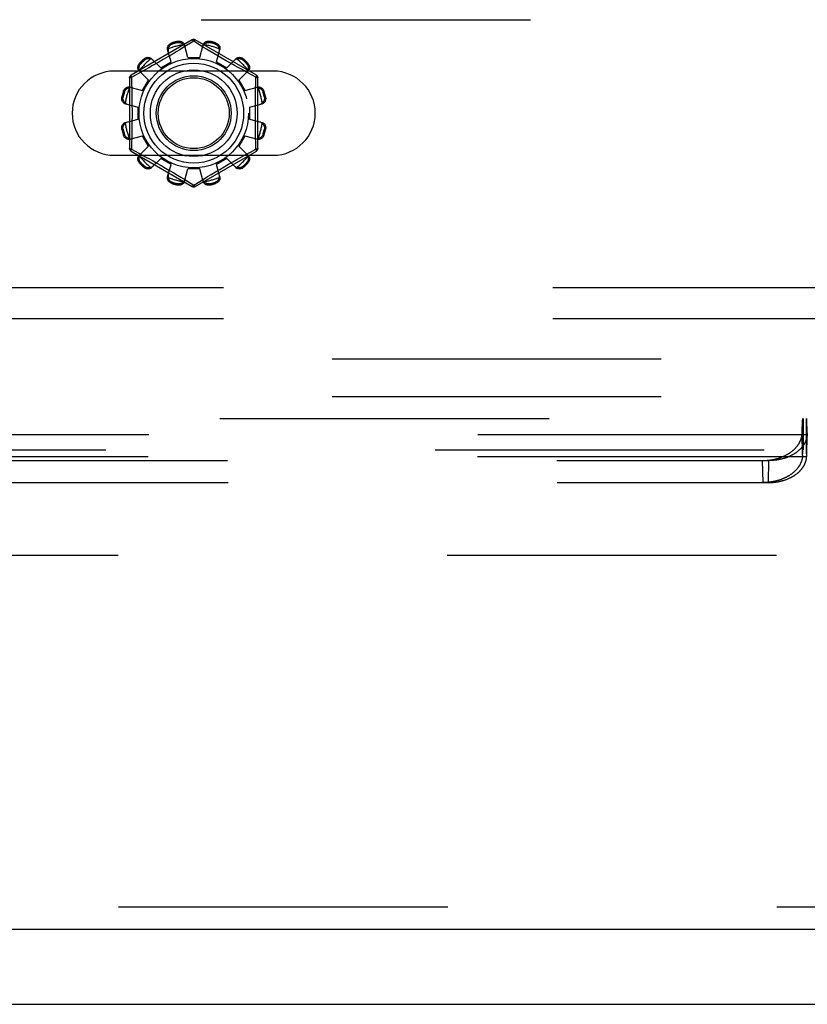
# Model space of a CAD drawing. Header units: inches. Extents: x 0 to 200, y 0 to 129.
# Tile 55 of 256: x 48.84 to 51.47, y 34.19 to 37.48. Entities that reach past the tile are written whole.
import ezdxf

# ---------------------------------------------------------------- set-up
doc = ezdxf.new("R2010")
doc.units = ezdxf.units.IN
doc.header["$LTSCALE"] = 11
doc.header["$MEASUREMENT"] = 0
doc.linetypes.add('HIDDEN', pattern=[0.2, 0.1, -0.1])
doc.layers.get('0').update_dxf_attribs({"linetype": 'CONTINUOUS'})
for name, color, linetype in [('DEFAULT_2', 8, 'HIDDEN'), ('LEFTHAND_DOOR_ASSEMBLY', 7, 'CONTINUOUS'), ('SUBPANEL', 7, 'CONTINUOUS')]:
    doc.layers.add(name, color=color, linetype=linetype)

msp = doc.modelspace()

# ---------------------------------------------------------------- linework, layer by layer
at = {"color": 7, "linetype": 'Continuous'}
msp.add_line((37.8698, 34.1858), (85.7658, 34.1858), dxfattribs=at)
at = {"layer": 'DEFAULT_2', "color": 8, "linetype": 'HIDDEN'}
for p, q in [((45.0496, 37.4773), (53.7996, 37.4773)), ((49.4196, 37.4096), (49.2151, 37.2915)), ((49.3515, 37.3997), (49.3525, 37.3959)), ((49.3714, 37.401), (49.3704, 37.4048)), ((49.4246, 37.405), (49.3897, 37.3838)), ((49.4046, 37.3508), (49.3935, 37.393)), ((49.428, 37.4029), (49.4246, 37.405)), ((49.4477, 37.3909), (49.428, 37.4029)), ((49.6341, 37.2915), (49.4296, 37.4096)), ((49.4446, 37.3508), (49.4556, 37.393)), ((49.4787, 37.4048), (49.4777, 37.401)), ((49.4966, 37.3959), (49.4976, 37.3997)), ((49.3489, 37.3359), (49.3373, 37.378)), ((49.3522, 37.3613), (49.3375, 37.3527)), ((49.366, 37.3695), (49.3522, 37.3613)), ((49.3785, 37.377), (49.366, 37.3695)), ((49.3897, 37.3838), (49.3785, 37.377)), ((49.4788, 37.3721), (49.4673, 37.379)), ((49.4915, 37.3645), (49.4788, 37.3721)), ((49.5052, 37.3564), (49.4915, 37.3645)), ((49.5002, 37.3359), (49.5118, 37.378)), ((49.2438, 37.3317), (49.2466, 37.3289)), ((49.2604, 37.3427), (49.2577, 37.3455)), ((49.3142, 37.3159), (49.2836, 37.3469)), ((49.3226, 37.344), (49.3078, 37.3355)), ((49.3142, 37.3159), (49.3489, 37.3359)), ((49.3375, 37.3527), (49.3226, 37.344)), ((49.4046, 37.3508), (49.4446, 37.3508)), ((49.5002, 37.3359), (49.5349, 37.3159)), ((49.5193, 37.3481), (49.5052, 37.3564)), ((49.5335, 37.3399), (49.5193, 37.3481)), ((49.5473, 37.3321), (49.5335, 37.3399)), ((49.5349, 37.3159), (49.5655, 37.3469)), ((49.5605, 37.3246), (49.5473, 37.3321)), ((49.5915, 37.3455), (49.5887, 37.3427)), ((49.6025, 37.3289), (49.6053, 37.3317)), ((49.6902, 37.3054), (49.1589, 37.3054)), ((49.2474, 37.3017), (49.2198, 37.2867)), ((49.2735, 37.2751), (49.2424, 37.3058)), ((49.2626, 37.3101), (49.2474, 37.3017)), ((49.2742, 37.3165), (49.2626, 37.3101)), ((49.2869, 37.3237), (49.2742, 37.3165)), ((49.5728, 37.3177), (49.5605, 37.3246)), ((49.5841, 37.3114), (49.5728, 37.3177)), ((49.5756, 37.2751), (49.6067, 37.3058)), ((49.5943, 37.3058), (49.5841, 37.3114)), ((49.6078, 37.2984), (49.5943, 37.3058)), ((49.6326, 37.2849), (49.6078, 37.2984)), ((49.2101, 37.2829), (49.2101, 37.0467)), ((49.2198, 37.2867), (49.2166, 37.2849)), ((49.2166, 37.2849), (49.2168, 37.2732)), ((49.2535, 37.2405), (49.2735, 37.2751)), ((49.5756, 37.2751), (49.5956, 37.2405)), ((49.6391, 37.0467), (49.6391, 37.2829)), ((49.1934, 37.2368), (49.1897, 37.2379)), ((49.2114, 37.2521), (49.2535, 37.2405)), ((49.5956, 37.2405), (49.6377, 37.2521)), ((49.6595, 37.2379), (49.6557, 37.2368)), ((49.1846, 37.219), (49.1884, 37.218)), ((49.1963, 37.1958), (49.2386, 37.1848)), ((49.6106, 37.1848), (49.6528, 37.1958)), ((49.6607, 37.218), (49.6645, 37.219)), ((49.2386, 37.1448), (49.2386, 37.1848)), ((49.6106, 37.1848), (49.6106, 37.1448)), ((49.1963, 37.1338), (49.2386, 37.1448)), ((49.6106, 37.1448), (49.6528, 37.1338)), ((49.1884, 37.1116), (49.1846, 37.1106)), ((49.6645, 37.1106), (49.6607, 37.1116)), ((49.1897, 37.0917), (49.1934, 37.0928)), ((49.2114, 37.0776), (49.2535, 37.0891)), ((49.2735, 37.0545), (49.2535, 37.0891)), ((49.5956, 37.0891), (49.5756, 37.0545)), ((49.5956, 37.0891), (49.6377, 37.0776)), ((49.6557, 37.0928), (49.6595, 37.0917)), ((49.2151, 37.0381), (49.4196, 36.92)), ((49.2166, 37.0447), (49.2413, 37.0312)), ((49.2413, 37.0312), (49.2548, 37.0238)), ((49.2424, 37.0238), (49.2735, 37.0545)), ((49.4296, 36.92), (49.6341, 37.0381)), ((49.6067, 37.0238), (49.5756, 37.0545)), ((49.5969, 37.0252), (49.6148, 37.035)), ((49.6148, 37.035), (49.6326, 37.0447)), ((49.6326, 37.0447), (49.6323, 37.0564)), ((49.1589, 37.0242), (49.6902, 37.0242)), ((49.2466, 37.0007), (49.2438, 36.9979)), ((49.2548, 37.0238), (49.265, 37.0182)), ((49.265, 37.0182), (49.2763, 37.0119)), ((49.2763, 37.0119), (49.2886, 37.005)), ((49.2836, 36.9827), (49.3142, 37.0137)), ((49.2886, 37.005), (49.3018, 36.9975)), ((49.3018, 36.9975), (49.3156, 36.9897)), ((49.3489, 36.9937), (49.3142, 37.0137)), ((49.5349, 37.0137), (49.5002, 36.9937)), ((49.5655, 36.9827), (49.5349, 37.0137)), ((49.5413, 36.9941), (49.5554, 37.0021)), ((49.5554, 37.0021), (49.5687, 37.0096)), ((49.5687, 37.0096), (49.5809, 37.0164)), ((49.5809, 37.0164), (49.5969, 37.0252)), ((49.6053, 36.9979), (49.6025, 37.0007)), ((49.2577, 36.9841), (49.2604, 36.9869)), ((49.3156, 36.9897), (49.3298, 36.9815)), ((49.3298, 36.9815), (49.3439, 36.9732)), ((49.3373, 36.9516), (49.3489, 36.9937)), ((49.3439, 36.9732), (49.3576, 36.9651)), ((49.3576, 36.9651), (49.3703, 36.9575)), ((49.3935, 36.9366), (49.4046, 36.9788)), ((49.4446, 36.9788), (49.4046, 36.9788)), ((49.4556, 36.9366), (49.4446, 36.9788)), ((49.4832, 36.9601), (49.4969, 36.9683)), ((49.4969, 36.9683), (49.5116, 36.9769)), ((49.5118, 36.9516), (49.5002, 36.9937)), ((49.5116, 36.9769), (49.5265, 36.9856)), ((49.5265, 36.9856), (49.5413, 36.9941)), ((49.5887, 36.9869), (49.5915, 36.9841)), ((49.3525, 36.9337), (49.3515, 36.9299)), ((49.3703, 36.9575), (49.3818, 36.9506)), ((49.4014, 36.9387), (49.4211, 36.9267)), ((49.4246, 36.9246), (49.4594, 36.9458)), ((49.4594, 36.9458), (49.4707, 36.9526)), ((49.4707, 36.9526), (49.4832, 36.9601)), ((49.4976, 36.9299), (49.4966, 36.9337)), ((49.3704, 36.9248), (49.3714, 36.9286)), ((49.4211, 36.9267), (49.4246, 36.9246)), ((49.4777, 36.9286), (49.4787, 36.9248)), ((53.9246, 36.5813), (44.9246, 36.5813)), ((53.9246, 36.4773), (44.9246, 36.4773)), ((42.9119, 36.1438), (52.4724, 36.1438)), ((51.4587, 36.1438), (51.4587, 36.0398)), ((51.4602, 36.0398), (51.4602, 36.1438)), ((51.4604, 36.1438), (51.4604, 36.0398)), ((51.4614, 36.1438), (51.4614, 36.0398)), ((51.4714, 36.1438), (51.4714, 36.0398)), ((51.4716, 36.0398), (51.4716, 36.1438)), ((51.4724, 36.1438), (51.4724, 36.0398)), ((51.4577, 36.1056), (51.458, 36.1135)), ((51.458, 36.1135), (51.4582, 36.1195)), ((51.4582, 36.1195), (51.4584, 36.1238)), ((51.4584, 36.1238), (51.4585, 36.1268)), ((51.4585, 36.1268), (51.4587, 36.1296)), ((51.4587, 36.1296), (51.4588, 36.1321)), ((51.4588, 36.1321), (51.4589, 36.1336)), ((51.4589, 36.1336), (51.459, 36.1351)), ((51.459, 36.1351), (51.4591, 36.1364)), ((51.4727, 36.137), (51.4726, 36.1382)), ((51.4728, 36.1357), (51.4727, 36.137)), ((51.4729, 36.1344), (51.4728, 36.1357)), ((51.473, 36.1329), (51.4729, 36.1344)), ((51.4731, 36.1304), (51.473, 36.1329)), ((51.4733, 36.1277), (51.4731, 36.1304)), ((51.4734, 36.1248), (51.4733, 36.1277)), ((51.4736, 36.1206), (51.4734, 36.1248)), ((51.4738, 36.1148), (51.4736, 36.1206)), ((51.4741, 36.107), (51.4738, 36.1148)), ((51.4742, 36.0892), (43.9101, 36.0892)), ((51.4575, 36.0953), (51.4577, 36.1056)), ((51.4591, 36.0216), (51.4575, 36.0953)), ((51.4728, 36.0216), (51.4744, 36.0953)), ((51.4744, 36.0953), (51.4744, 36.0926)), ((43.6308, 36.0398), (52.4724, 36.0398)), ((51.4726, 36.0157), (43.9117, 36.0157)), ((51.4591, 36.0216), (51.4592, 36.0254)), ((51.4592, 36.0254), (51.4593, 36.0281)), ((51.4593, 36.0281), (51.4594, 36.0306)), ((51.4594, 36.0306), (51.4595, 36.0323)), ((51.4595, 36.0338), (51.4596, 36.0347)), ((51.4595, 36.0323), (51.4595, 36.0338)), ((51.4596, 36.0347), (51.4596, 36.0355)), ((51.4722, 36.0359), (51.4721, 36.0367)), ((51.4722, 36.0351), (51.4722, 36.0359)), ((51.4723, 36.0342), (51.4722, 36.0351)), ((51.4723, 36.0333), (51.4723, 36.0342)), ((51.4724, 36.0317), (51.4723, 36.0333)), ((51.4725, 36.03), (51.4724, 36.0317)), ((51.4726, 36.0275), (51.4725, 36.03)), ((51.4727, 36.0239), (51.4726, 36.0275)), ((51.4728, 36.0216), (51.4727, 36.0239)), ((51.4728, 36.019), (51.4728, 36.0216)), ((44.0379, 36.0035), (51.3464, 36.0035)), ((51.3271, 35.93), (51.3255, 36.0035)), ((51.3448, 35.93), (51.3464, 36.0035)), ((44.0395, 35.93), (51.3448, 35.93)), ((60.1718, 35.6858), (39.5678, 35.6858))]:
    msp.add_line(p, q, dxfattribs=at)
for points in [[(49.3373, 37.378), (49.3369, 37.3797), (49.3368, 37.3816), (49.3369, 37.3835), (49.3372, 37.3854), (49.3378, 37.3873), (49.3386, 37.3891), (49.3396, 37.3909), (49.3408, 37.3925), (49.3422, 37.3941), (49.3438, 37.3956), (49.3456, 37.3969), (49.3475, 37.398), (49.3494, 37.399), (49.3515, 37.3997)], [(49.3396, 37.3798), (49.3398, 37.3808), (49.34, 37.3818), (49.3403, 37.3828), (49.3407, 37.3838), (49.341, 37.3848), (49.3414, 37.3858), (49.3419, 37.3867), (49.3424, 37.3876), (49.343, 37.3885), (49.3436, 37.3894), (49.3443, 37.3904), (49.3451, 37.3912), (49.346, 37.3921), (49.347, 37.393), (49.3482, 37.3938), (49.3495, 37.3946), (49.3509, 37.3953), (49.3525, 37.3959)], [(49.3704, 37.4048), (49.3725, 37.4051), (49.3747, 37.4053), (49.3769, 37.4053), (49.3791, 37.405), (49.3812, 37.4046), (49.3832, 37.4039), (49.3851, 37.4031), (49.3869, 37.4021), (49.3885, 37.4009), (49.3899, 37.3995), (49.3911, 37.398), (49.3922, 37.3964), (49.393, 37.3948), (49.3935, 37.393)], [(49.3714, 37.401), (49.3731, 37.4012), (49.3747, 37.4014), (49.3762, 37.4013), (49.3776, 37.4012), (49.3789, 37.4009), (49.3801, 37.4006), (49.3813, 37.4002), (49.3823, 37.3998), (49.3833, 37.3993), (49.3843, 37.3988), (49.3852, 37.3983), (49.3861, 37.3977), (49.3869, 37.3971), (49.3877, 37.3964), (49.3885, 37.3957), (49.3892, 37.395), (49.39, 37.3943), (49.3906, 37.3935)], [(49.3954, 37.3859), (49.395, 37.3873), (49.3944, 37.3886), (49.3937, 37.3899), (49.3928, 37.3912), (49.3918, 37.3924), (49.3906, 37.3935)], [(49.4196, 37.4096), (49.4199, 37.4097), (49.4203, 37.4095), (49.4209, 37.4092), (49.4215, 37.4087), (49.4222, 37.408), (49.423, 37.4071), (49.4237, 37.4061), (49.4246, 37.405)], [(49.4246, 37.405), (49.4253, 37.4061), (49.4261, 37.4071), (49.4269, 37.408), (49.4276, 37.4087), (49.4282, 37.4092), (49.4288, 37.4095), (49.4292, 37.4097), (49.4296, 37.4096)], [(49.4585, 37.3935), (49.4573, 37.3924), (49.4563, 37.3912), (49.4555, 37.3899), (49.4547, 37.3886), (49.4541, 37.3873), (49.4537, 37.3859)], [(49.4556, 37.393), (49.4561, 37.3948), (49.4569, 37.3964), (49.458, 37.398), (49.4592, 37.3995), (49.4606, 37.4009), (49.4623, 37.4021), (49.464, 37.4031), (49.4659, 37.4039), (49.4679, 37.4046), (49.47, 37.405), (49.4722, 37.4053), (49.4744, 37.4053), (49.4766, 37.4051), (49.4787, 37.4048)], [(49.4585, 37.3935), (49.4592, 37.3943), (49.4599, 37.395), (49.4606, 37.3957), (49.4614, 37.3964), (49.4622, 37.3971), (49.4631, 37.3977), (49.4639, 37.3983), (49.4648, 37.3988), (49.4658, 37.3993), (49.4668, 37.3998), (49.4679, 37.4002), (49.469, 37.4006), (49.4702, 37.4009), (49.4715, 37.4012), (49.4729, 37.4013), (49.4744, 37.4014), (49.476, 37.4012), (49.4777, 37.401)], [(49.4966, 37.3959), (49.4982, 37.3953), (49.4996, 37.3946), (49.5009, 37.3938), (49.5021, 37.393), (49.5031, 37.3921), (49.504, 37.3912), (49.5048, 37.3903), (49.5055, 37.3894), (49.5061, 37.3885), (49.5067, 37.3876), (49.5072, 37.3867), (49.5077, 37.3857), (49.5081, 37.3848), (49.5085, 37.3838), (49.5088, 37.3828), (49.5091, 37.3818), (49.5093, 37.3808), (49.5095, 37.3798)], [(49.4976, 37.3997), (49.4997, 37.399), (49.5016, 37.398), (49.5035, 37.3969), (49.5053, 37.3956), (49.5069, 37.3941), (49.5083, 37.3925), (49.5095, 37.3909), (49.5105, 37.3891), (49.5113, 37.3873), (49.5119, 37.3854), (49.5122, 37.3835), (49.5123, 37.3816), (49.5122, 37.3797), (49.5118, 37.378)], [(49.3396, 37.3798), (49.3391, 37.3783), (49.3389, 37.3768), (49.3387, 37.3752), (49.3388, 37.3737), (49.3389, 37.3723), (49.3393, 37.3708)], [(49.4673, 37.379), (49.4522, 37.3881), (49.4477, 37.3909)], [(49.5098, 37.3708), (49.5102, 37.3723), (49.5103, 37.3737), (49.5104, 37.3752), (49.5102, 37.3768), (49.51, 37.3783), (49.5095, 37.3798)], [(49.2424, 37.3058), (49.2412, 37.3071), (49.2402, 37.3086), (49.2393, 37.3103), (49.2386, 37.3122), (49.2381, 37.3141), (49.2379, 37.3161), (49.2379, 37.3181), (49.2381, 37.3201), (49.2386, 37.3222), (49.2392, 37.3243), (49.2401, 37.3263), (49.2412, 37.3282), (49.2424, 37.33), (49.2438, 37.3317)], [(49.2435, 37.3085), (49.2431, 37.3095), (49.2428, 37.3105), (49.2426, 37.3115), (49.2424, 37.3125), (49.2422, 37.3136), (49.2421, 37.3146), (49.242, 37.3156), (49.242, 37.3167), (49.242, 37.3178), (49.2421, 37.3189), (49.2423, 37.32), (49.2426, 37.3212), (49.2429, 37.3224), (49.2433, 37.3237), (49.2439, 37.325), (49.2446, 37.3263), (49.2455, 37.3276), (49.2466, 37.3289)], [(49.2577, 37.3455), (49.2593, 37.3469), (49.2611, 37.3482), (49.2631, 37.3493), (49.2651, 37.3501), (49.2671, 37.3508), (49.2692, 37.3512), (49.2713, 37.3515), (49.2733, 37.3514), (49.2753, 37.3512), (49.2772, 37.3508), (49.279, 37.3501), (49.2807, 37.3492), (49.2822, 37.3482), (49.2836, 37.3469)], [(49.2604, 37.3427), (49.2617, 37.3438), (49.2631, 37.3447), (49.2644, 37.3455), (49.2657, 37.346), (49.267, 37.3465), (49.2682, 37.3468), (49.2693, 37.3471), (49.2705, 37.3472), (49.2716, 37.3473), (49.2727, 37.3473), (49.2737, 37.3473), (49.2748, 37.3473), (49.2758, 37.3471), (49.2768, 37.347), (49.2778, 37.3468), (49.2789, 37.3465), (49.2799, 37.3462), (49.2808, 37.3459)], [(49.2888, 37.3417), (49.2877, 37.3427), (49.2865, 37.3436), (49.2852, 37.3443), (49.2838, 37.345), (49.2824, 37.3455), (49.2808, 37.3459)], [(49.3078, 37.3355), (49.2937, 37.3275), (49.2869, 37.3237)], [(49.5683, 37.3459), (49.5667, 37.3455), (49.5653, 37.345), (49.5639, 37.3443), (49.5626, 37.3436), (49.5614, 37.3427), (49.5603, 37.3417)], [(49.5655, 37.3469), (49.5669, 37.3482), (49.5684, 37.3492), (49.5701, 37.3501), (49.5719, 37.3508), (49.5739, 37.3512), (49.5758, 37.3514), (49.5779, 37.3515), (49.5799, 37.3512), (49.582, 37.3508), (49.584, 37.3501), (49.586, 37.3493), (49.588, 37.3482), (49.5898, 37.3469), (49.5915, 37.3455)], [(49.5683, 37.3459), (49.5693, 37.3462), (49.5703, 37.3465), (49.5713, 37.3468), (49.5723, 37.347), (49.5733, 37.3471), (49.5743, 37.3473), (49.5754, 37.3473), (49.5764, 37.3473), (49.5775, 37.3473), (49.5786, 37.3472), (49.5798, 37.347), (49.581, 37.3468), (49.5822, 37.3465), (49.5834, 37.346), (49.5847, 37.3455), (49.586, 37.3447), (49.5874, 37.3438), (49.5887, 37.3427)], [(49.6025, 37.3289), (49.6036, 37.3276), (49.6045, 37.3263), (49.6052, 37.325), (49.6058, 37.3236), (49.6062, 37.3224), (49.6066, 37.3212), (49.6068, 37.32), (49.607, 37.3189), (49.6071, 37.3178), (49.6071, 37.3167), (49.6071, 37.3156), (49.607, 37.3146), (49.6069, 37.3136), (49.6067, 37.3125), (49.6065, 37.3115), (49.6063, 37.3105), (49.606, 37.3095), (49.6056, 37.3085)], [(49.6053, 37.3317), (49.6067, 37.33), (49.6079, 37.3282), (49.609, 37.3263), (49.6099, 37.3243), (49.6106, 37.3222), (49.611, 37.3201), (49.6112, 37.3181), (49.6112, 37.3161), (49.611, 37.3141), (49.6105, 37.3122), (49.6098, 37.3103), (49.609, 37.3086), (49.6079, 37.3071), (49.6067, 37.3058)], [(49.2435, 37.3085), (49.2439, 37.307), (49.2444, 37.3055), (49.245, 37.3041), (49.2458, 37.3028), (49.2467, 37.3017), (49.2477, 37.3006)], [(49.6014, 37.3006), (49.6024, 37.3017), (49.6033, 37.3028), (49.6041, 37.3041), (49.6047, 37.3055), (49.6053, 37.307), (49.6056, 37.3085)], [(49.2101, 37.2829), (49.2102, 37.2832), (49.2105, 37.2835), (49.2111, 37.2838), (49.2118, 37.2841), (49.2128, 37.2844), (49.2139, 37.2846), (49.2152, 37.2848), (49.2165, 37.2849)], [(49.2165, 37.2849), (49.216, 37.2861), (49.2155, 37.2873), (49.2151, 37.2884), (49.2149, 37.2894), (49.2147, 37.2902), (49.2147, 37.2908), (49.2148, 37.2913), (49.2151, 37.2915)], [(49.2168, 37.2732), (49.2176, 37.2373), (49.2178, 37.2253), (49.218, 37.2132), (49.2182, 37.201), (49.2183, 37.189), (49.2184, 37.1769), (49.2184, 37.1648), (49.2184, 37.1527), (49.2183, 37.1406), (49.2182, 37.1285), (49.218, 37.1164), (49.2178, 37.1043), (49.2176, 37.0923)], [(49.6315, 37.2373), (49.6323, 37.2732), (49.6326, 37.2849)], [(49.6341, 37.2915), (49.6343, 37.2913), (49.6344, 37.2908), (49.6344, 37.2902), (49.6342, 37.2894), (49.634, 37.2884), (49.6336, 37.2873), (49.6331, 37.2862), (49.6326, 37.2849)], [(49.6326, 37.2849), (49.6339, 37.2848), (49.6352, 37.2846), (49.6363, 37.2844), (49.6373, 37.2841), (49.638, 37.2838), (49.6386, 37.2835), (49.6389, 37.2832), (49.6391, 37.2829)], [(49.1897, 37.2379), (49.1904, 37.2399), (49.1913, 37.2419), (49.1925, 37.2438), (49.1938, 37.2456), (49.1952, 37.2472), (49.1968, 37.2486), (49.1985, 37.2498), (49.2002, 37.2508), (49.2021, 37.2516), (49.204, 37.2522), (49.2059, 37.2525), (49.2078, 37.2526), (49.2096, 37.2524), (49.2114, 37.2521)], [(49.1934, 37.2368), (49.1941, 37.2384), (49.1947, 37.2399), (49.1955, 37.2412), (49.1964, 37.2423), (49.1972, 37.2433), (49.1981, 37.2442), (49.199, 37.245), (49.1999, 37.2457), (49.2008, 37.2464), (49.2018, 37.2469), (49.2027, 37.2475), (49.2036, 37.2479), (49.2046, 37.2483), (49.2055, 37.2487), (49.2065, 37.249), (49.2075, 37.2493), (49.2085, 37.2496), (49.2095, 37.2498)], [(49.2185, 37.2501), (49.2171, 37.2504), (49.2156, 37.2506), (49.2141, 37.2506), (49.2126, 37.2505), (49.2111, 37.2502), (49.2095, 37.2498)], [(49.6396, 37.2498), (49.638, 37.2502), (49.6365, 37.2505), (49.635, 37.2506), (49.6335, 37.2506), (49.632, 37.2504), (49.6306, 37.2501)], [(49.6323, 37.0564), (49.6315, 37.0923), (49.6313, 37.1044), (49.6311, 37.1165), (49.6309, 37.1286), (49.6308, 37.1407), (49.6307, 37.1527), (49.6307, 37.1648), (49.6307, 37.1769), (49.6308, 37.189), (49.6309, 37.2011), (49.6311, 37.2132), (49.6313, 37.2253), (49.6315, 37.2373)], [(49.6377, 37.2521), (49.6395, 37.2524), (49.6413, 37.2526), (49.6432, 37.2525), (49.6452, 37.2522), (49.6471, 37.2516), (49.6489, 37.2508), (49.6506, 37.2498), (49.6523, 37.2486), (49.6539, 37.2472), (49.6553, 37.2456), (49.6566, 37.2438), (49.6578, 37.2419), (49.6587, 37.2399), (49.6595, 37.2379)], [(49.6396, 37.2498), (49.6406, 37.2496), (49.6416, 37.2493), (49.6426, 37.249), (49.6436, 37.2487), (49.6446, 37.2483), (49.6455, 37.2479), (49.6464, 37.2475), (49.6474, 37.2469), (49.6483, 37.2464), (49.6492, 37.2457), (49.6501, 37.245), (49.651, 37.2442), (49.6519, 37.2433), (49.6527, 37.2423), (49.6536, 37.2412), (49.6544, 37.2399), (49.6551, 37.2384), (49.6557, 37.2368)], [(49.1963, 37.1958), (49.1946, 37.1964), (49.1929, 37.1972), (49.1913, 37.1982), (49.1898, 37.1994), (49.1885, 37.2009), (49.1873, 37.2025), (49.1863, 37.2042), (49.1854, 37.2061), (49.1848, 37.2081), (49.1843, 37.2102), (49.1841, 37.2124), (49.184, 37.2146), (49.1842, 37.2168), (49.1846, 37.219)], [(49.1959, 37.1987), (49.1951, 37.1994), (49.1943, 37.2001), (49.1936, 37.2009), (49.1929, 37.2017), (49.1923, 37.2025), (49.1916, 37.2033), (49.1911, 37.2042), (49.1905, 37.2051), (49.19, 37.206), (49.1895, 37.207), (49.1891, 37.2081), (49.1887, 37.2092), (49.1884, 37.2105), (49.1882, 37.2118), (49.188, 37.2132), (49.188, 37.2147), (49.1881, 37.2163), (49.1884, 37.218)], [(49.1959, 37.1987), (49.197, 37.1976), (49.1982, 37.1966), (49.1994, 37.1957), (49.2007, 37.195), (49.2021, 37.1944), (49.2035, 37.194)], [(49.6456, 37.194), (49.647, 37.1944), (49.6484, 37.195), (49.6497, 37.1957), (49.651, 37.1966), (49.6521, 37.1976), (49.6532, 37.1987)], [(49.6645, 37.219), (49.6649, 37.2168), (49.6651, 37.2146), (49.665, 37.2124), (49.6648, 37.2102), (49.6643, 37.2081), (49.6637, 37.2061), (49.6629, 37.2042), (49.6618, 37.2025), (49.6606, 37.2009), (49.6593, 37.1994), (49.6578, 37.1982), (49.6562, 37.1972), (49.6545, 37.1964), (49.6528, 37.1958)], [(49.6607, 37.218), (49.661, 37.2163), (49.6611, 37.2147), (49.6611, 37.2132), (49.6609, 37.2117), (49.6607, 37.2104), (49.6604, 37.2092), (49.66, 37.2081), (49.6596, 37.207), (49.6591, 37.206), (49.6586, 37.2051), (49.658, 37.2042), (49.6575, 37.2033), (49.6568, 37.2025), (49.6562, 37.2016), (49.6555, 37.2009), (49.6548, 37.2001), (49.654, 37.1994), (49.6532, 37.1987)], [(49.1846, 37.1106), (49.1842, 37.1128), (49.184, 37.115), (49.1841, 37.1172), (49.1843, 37.1194), (49.1848, 37.1215), (49.1854, 37.1235), (49.1863, 37.1254), (49.1873, 37.1271), (49.1885, 37.1287), (49.1898, 37.1302), (49.1913, 37.1314), (49.1929, 37.1324), (49.1946, 37.1332), (49.1963, 37.1338)], [(49.1884, 37.1116), (49.1881, 37.1133), (49.188, 37.1149), (49.188, 37.1164), (49.1882, 37.1179), (49.1884, 37.1192), (49.1887, 37.1204), (49.1891, 37.1215), (49.1895, 37.1226), (49.19, 37.1236), (49.1905, 37.1245), (49.1911, 37.1254), (49.1917, 37.1263), (49.1923, 37.1271), (49.1929, 37.128), (49.1936, 37.1287), (49.1943, 37.1295), (49.1951, 37.1302), (49.1959, 37.1309)], [(49.2035, 37.1356), (49.2021, 37.1352), (49.2007, 37.1346), (49.1994, 37.1339), (49.1982, 37.133), (49.197, 37.132), (49.1959, 37.1309)], [(49.6532, 37.1309), (49.6521, 37.132), (49.651, 37.133), (49.6497, 37.1339), (49.6484, 37.1346), (49.647, 37.1352), (49.6456, 37.1356)], [(49.6528, 37.1338), (49.6545, 37.1332), (49.6562, 37.1324), (49.6578, 37.1314), (49.6593, 37.1302), (49.6606, 37.1287), (49.6618, 37.1271), (49.6629, 37.1254), (49.6637, 37.1235), (49.6643, 37.1215), (49.6648, 37.1194), (49.665, 37.1172), (49.6651, 37.115), (49.6649, 37.1128), (49.6645, 37.1106)], [(49.6532, 37.1309), (49.654, 37.1302), (49.6548, 37.1295), (49.6555, 37.1287), (49.6562, 37.1279), (49.6568, 37.1271), (49.6575, 37.1263), (49.658, 37.1254), (49.6586, 37.1245), (49.6591, 37.1236), (49.6596, 37.1226), (49.66, 37.1215), (49.6604, 37.1204), (49.6607, 37.1191), (49.6609, 37.1178), (49.6611, 37.1164), (49.6611, 37.1149), (49.661, 37.1133), (49.6607, 37.1116)], [(49.2114, 37.0776), (49.2096, 37.0772), (49.2078, 37.077), (49.2059, 37.0771), (49.204, 37.0774), (49.2021, 37.078), (49.2002, 37.0788), (49.1985, 37.0798), (49.1968, 37.081), (49.1952, 37.0824), (49.1938, 37.084), (49.1925, 37.0858), (49.1913, 37.0877), (49.1904, 37.0897), (49.1897, 37.0917)], [(49.2095, 37.0798), (49.2085, 37.08), (49.2075, 37.0803), (49.2065, 37.0806), (49.2055, 37.0809), (49.2046, 37.0813), (49.2036, 37.0817), (49.2027, 37.0821), (49.2017, 37.0827), (49.2008, 37.0832), (49.1999, 37.0839), (49.199, 37.0846), (49.1981, 37.0854), (49.1972, 37.0863), (49.1964, 37.0873), (49.1955, 37.0884), (49.1947, 37.0897), (49.194, 37.0912), (49.1934, 37.0928)], [(49.2095, 37.0798), (49.2111, 37.0794), (49.2126, 37.0791), (49.2141, 37.079), (49.2156, 37.079), (49.2171, 37.0792), (49.2185, 37.0795)], [(49.2176, 37.0923), (49.2168, 37.0564), (49.2166, 37.0447)], [(49.6306, 37.0795), (49.632, 37.0792), (49.6335, 37.079), (49.635, 37.079), (49.6365, 37.0791), (49.638, 37.0794), (49.6396, 37.0798)], [(49.6595, 37.0917), (49.6587, 37.0897), (49.6578, 37.0877), (49.6566, 37.0858), (49.6553, 37.084), (49.6539, 37.0824), (49.6523, 37.081), (49.6506, 37.0798), (49.6489, 37.0788), (49.6471, 37.078), (49.6452, 37.0774), (49.6432, 37.0771), (49.6413, 37.077), (49.6395, 37.0772), (49.6377, 37.0776)], [(49.6557, 37.0928), (49.6551, 37.0912), (49.6544, 37.0897), (49.6536, 37.0884), (49.6527, 37.0873), (49.6519, 37.0863), (49.651, 37.0854), (49.6501, 37.0846), (49.6492, 37.0839), (49.6483, 37.0832), (49.6474, 37.0827), (49.6464, 37.0821), (49.6455, 37.0817), (49.6445, 37.0813), (49.6436, 37.0809), (49.6426, 37.0806), (49.6416, 37.0803), (49.6406, 37.08), (49.6396, 37.0798)], [(49.2165, 37.0447), (49.2152, 37.0448), (49.2139, 37.045), (49.2128, 37.0452), (49.2118, 37.0455), (49.2111, 37.0458), (49.2105, 37.0461), (49.2102, 37.0464), (49.2101, 37.0467)], [(49.2151, 37.0381), (49.2148, 37.0383), (49.2147, 37.0388), (49.2147, 37.0394), (49.2149, 37.0402), (49.2151, 37.0412), (49.2155, 37.0423), (49.216, 37.0434), (49.2165, 37.0447)], [(49.6391, 37.0467), (49.6389, 37.0464), (49.6386, 37.0461), (49.638, 37.0458), (49.6373, 37.0455), (49.6363, 37.0452), (49.6352, 37.045), (49.6339, 37.0448), (49.6326, 37.0447)], [(49.6326, 37.0447), (49.6331, 37.0435), (49.6336, 37.0423), (49.634, 37.0412), (49.6342, 37.0402), (49.6344, 37.0394), (49.6344, 37.0388), (49.6343, 37.0383), (49.6341, 37.0381)], [(49.2438, 36.9979), (49.2424, 36.9996), (49.2412, 37.0014), (49.2401, 37.0033), (49.2392, 37.0053), (49.2386, 37.0074), (49.2381, 37.0095), (49.2379, 37.0115), (49.2379, 37.0135), (49.2381, 37.0155), (49.2386, 37.0174), (49.2393, 37.0193), (49.2402, 37.021), (49.2412, 37.0225), (49.2424, 37.0238)], [(49.2466, 37.0007), (49.2455, 37.002), (49.2446, 37.0033), (49.2439, 37.0047), (49.2433, 37.006), (49.2429, 37.0072), (49.2425, 37.0084), (49.2423, 37.0096), (49.2421, 37.0107), (49.242, 37.0118), (49.242, 37.0129), (49.242, 37.014), (49.2421, 37.015), (49.2422, 37.0161), (49.2424, 37.0171), (49.2426, 37.0181), (49.2428, 37.0191), (49.2431, 37.0201), (49.2435, 37.0211)], [(49.2477, 37.029), (49.2467, 37.0279), (49.2458, 37.0268), (49.245, 37.0255), (49.2444, 37.0241), (49.2439, 37.0226), (49.2435, 37.0211)], [(49.6056, 37.0211), (49.6053, 37.0226), (49.6047, 37.0241), (49.6041, 37.0255), (49.6033, 37.0268), (49.6024, 37.0279), (49.6014, 37.029)], [(49.6056, 37.0211), (49.606, 37.0201), (49.6063, 37.0191), (49.6065, 37.0181), (49.6067, 37.0171), (49.6069, 37.016), (49.607, 37.015), (49.6071, 37.014), (49.6071, 37.0129), (49.6071, 37.0118), (49.607, 37.0107), (49.6068, 37.0096), (49.6066, 37.0084), (49.6062, 37.0072), (49.6058, 37.0059), (49.6052, 37.0046), (49.6045, 37.0033), (49.6036, 37.002), (49.6025, 37.0007)], [(49.6067, 37.0238), (49.6079, 37.0225), (49.609, 37.021), (49.6098, 37.0193), (49.6105, 37.0174), (49.611, 37.0155), (49.6112, 37.0135), (49.6112, 37.0115), (49.611, 37.0095), (49.6106, 37.0074), (49.6099, 37.0053), (49.609, 37.0033), (49.6079, 37.0014), (49.6067, 36.9996), (49.6053, 36.9979)], [(49.2836, 36.9827), (49.2822, 36.9814), (49.2807, 36.9804), (49.279, 36.9795), (49.2772, 36.9788), (49.2753, 36.9784), (49.2733, 36.9782), (49.2713, 36.9781), (49.2692, 36.9784), (49.2671, 36.9788), (49.2651, 36.9795), (49.2631, 36.9803), (49.2611, 36.9814), (49.2593, 36.9827), (49.2577, 36.9841)], [(49.2808, 36.9837), (49.2799, 36.9834), (49.2789, 36.9831), (49.2778, 36.9828), (49.2768, 36.9826), (49.2758, 36.9825), (49.2748, 36.9823), (49.2737, 36.9823), (49.2727, 36.9823), (49.2716, 36.9823), (49.2705, 36.9824), (49.2693, 36.9826), (49.2682, 36.9828), (49.2669, 36.9831), (49.2657, 36.9836), (49.2644, 36.9841), (49.2631, 36.9849), (49.2617, 36.9858), (49.2604, 36.9869)], [(49.2808, 36.9837), (49.2824, 36.9841), (49.2838, 36.9846), (49.2852, 36.9853), (49.2865, 36.9861), (49.2877, 36.9869), (49.2888, 36.9879)], [(49.5603, 36.9879), (49.5614, 36.9869), (49.5626, 36.9861), (49.5639, 36.9853), (49.5653, 36.9846), (49.5667, 36.9841), (49.5683, 36.9837)], [(49.5915, 36.9841), (49.5898, 36.9827), (49.588, 36.9814), (49.586, 36.9803), (49.584, 36.9795), (49.582, 36.9788), (49.5799, 36.9784), (49.5779, 36.9781), (49.5758, 36.9782), (49.5739, 36.9784), (49.5719, 36.9788), (49.5701, 36.9795), (49.5684, 36.9804), (49.5669, 36.9814), (49.5655, 36.9827)], [(49.5887, 36.9869), (49.5874, 36.9858), (49.586, 36.9849), (49.5847, 36.9841), (49.5834, 36.9836), (49.5821, 36.9831), (49.5809, 36.9828), (49.5798, 36.9826), (49.5786, 36.9824), (49.5775, 36.9823), (49.5764, 36.9823), (49.5754, 36.9823), (49.5743, 36.9823), (49.5733, 36.9825), (49.5723, 36.9826), (49.5713, 36.9828), (49.5703, 36.9831), (49.5693, 36.9834), (49.5683, 36.9837)], [(49.3515, 36.9299), (49.3494, 36.9306), (49.3475, 36.9316), (49.3456, 36.9327), (49.3438, 36.934), (49.3422, 36.9355), (49.3408, 36.9371), (49.3396, 36.9387), (49.3386, 36.9405), (49.3378, 36.9423), (49.3372, 36.9442), (49.3369, 36.9461), (49.3368, 36.948), (49.3369, 36.9499), (49.3373, 36.9516)], [(49.3393, 36.9588), (49.3389, 36.9573), (49.3388, 36.9559), (49.3387, 36.9544), (49.3389, 36.9529), (49.3391, 36.9513), (49.3396, 36.9498)], [(49.3525, 36.9337), (49.3509, 36.9343), (49.3495, 36.935), (49.3482, 36.9358), (49.347, 36.9366), (49.346, 36.9375), (49.3451, 36.9384), (49.3443, 36.9393), (49.3436, 36.9402), (49.343, 36.9411), (49.3424, 36.942), (49.3419, 36.9429), (49.3414, 36.9439), (49.341, 36.9448), (49.3406, 36.9458), (49.3403, 36.9468), (49.34, 36.9478), (49.3398, 36.9488), (49.3396, 36.9498)], [(49.3935, 36.9366), (49.393, 36.9348), (49.3922, 36.9332), (49.3911, 36.9316), (49.3899, 36.9301), (49.3885, 36.9287), (49.3869, 36.9275), (49.3851, 36.9265), (49.3832, 36.9257), (49.3812, 36.925), (49.3791, 36.9246), (49.3769, 36.9243), (49.3747, 36.9243), (49.3725, 36.9245), (49.3704, 36.9248)], [(49.3906, 36.9361), (49.39, 36.9353), (49.3892, 36.9346), (49.3885, 36.9339), (49.3877, 36.9332), (49.3869, 36.9325), (49.3861, 36.9319), (49.3852, 36.9313), (49.3843, 36.9308), (49.3833, 36.9303), (49.3823, 36.9298), (49.3813, 36.9294), (49.3801, 36.929), (49.3789, 36.9287), (49.3776, 36.9284), (49.3762, 36.9283), (49.3747, 36.9282), (49.3731, 36.9284), (49.3714, 36.9286)], [(49.3818, 36.9506), (49.3969, 36.9415), (49.4014, 36.9387)], [(49.3906, 36.9361), (49.3918, 36.9372), (49.3928, 36.9384), (49.3937, 36.9397), (49.3944, 36.941), (49.395, 36.9423), (49.3954, 36.9437)], [(49.4537, 36.9437), (49.4541, 36.9423), (49.4547, 36.941), (49.4555, 36.9397), (49.4563, 36.9384), (49.4573, 36.9372), (49.4585, 36.9361)], [(49.4787, 36.9248), (49.4766, 36.9245), (49.4744, 36.9243), (49.4722, 36.9243), (49.47, 36.9246), (49.4679, 36.925), (49.4659, 36.9257), (49.464, 36.9265), (49.4623, 36.9275), (49.4606, 36.9287), (49.4592, 36.9301), (49.458, 36.9316), (49.4569, 36.9332), (49.4561, 36.9348), (49.4556, 36.9366)], [(49.4777, 36.9286), (49.476, 36.9284), (49.4744, 36.9282), (49.4729, 36.9283), (49.4715, 36.9284), (49.4702, 36.9287), (49.469, 36.929), (49.4678, 36.9294), (49.4668, 36.9298), (49.4658, 36.9303), (49.4648, 36.9308), (49.4639, 36.9313), (49.463, 36.9319), (49.4622, 36.9325), (49.4614, 36.9332), (49.4606, 36.9339), (49.4599, 36.9346), (49.4592, 36.9353), (49.4585, 36.9361)], [(49.5095, 36.9498), (49.5093, 36.9488), (49.5091, 36.9478), (49.5088, 36.9468), (49.5085, 36.9458), (49.5081, 36.9448), (49.5077, 36.9438), (49.5072, 36.9429), (49.5067, 36.942), (49.5061, 36.9411), (49.5055, 36.9402), (49.5048, 36.9393), (49.504, 36.9384), (49.5031, 36.9375), (49.5021, 36.9366), (49.5009, 36.9358), (49.4996, 36.935), (49.4982, 36.9343), (49.4966, 36.9337)], [(49.5118, 36.9516), (49.5122, 36.9499), (49.5123, 36.948), (49.5122, 36.9461), (49.5119, 36.9442), (49.5113, 36.9423), (49.5105, 36.9405), (49.5095, 36.9387), (49.5083, 36.9371), (49.5069, 36.9355), (49.5053, 36.934), (49.5035, 36.9327), (49.5016, 36.9316), (49.4997, 36.9306), (49.4976, 36.9299)], [(49.5095, 36.9498), (49.51, 36.9513), (49.5102, 36.9529), (49.5104, 36.9544), (49.5103, 36.9559), (49.5102, 36.9573), (49.5098, 36.9588)], [(49.4246, 36.9246), (49.4238, 36.9235), (49.423, 36.9225), (49.4222, 36.9216), (49.4215, 36.9209), (49.4209, 36.9204), (49.4203, 36.9201), (49.4199, 36.9199), (49.4196, 36.92)], [(49.4296, 36.92), (49.4292, 36.9199), (49.4288, 36.9201), (49.4282, 36.9204), (49.4276, 36.9209), (49.4269, 36.9216), (49.4261, 36.9225), (49.4254, 36.9235), (49.4246, 36.9246)], [(51.4591, 36.1364), (51.4592, 36.1376), (51.4592, 36.1382), (51.4593, 36.1387), (51.4593, 36.1393), (51.4594, 36.1397), (51.4594, 36.1402), (51.4595, 36.1406), (51.4595, 36.141), (51.4596, 36.1414), (51.4596, 36.1418), (51.4597, 36.1421), (51.4597, 36.1424), (51.4598, 36.1427), (51.4598, 36.1429), (51.4599, 36.1431), (51.4599, 36.1433), (51.46, 36.1434), (51.46, 36.1436), (51.4601, 36.1437), (51.4601, 36.1437), (51.4602, 36.1438), (51.4602, 36.1438)], [(51.4726, 36.1382), (51.4726, 36.1387), (51.4725, 36.1393), (51.4725, 36.1397), (51.4724, 36.1402), (51.4724, 36.1406), (51.4723, 36.141), (51.4723, 36.1414), (51.4722, 36.1418), (51.4722, 36.1421), (51.4721, 36.1424), (51.4721, 36.1427), (51.472, 36.1429), (51.472, 36.1431), (51.4719, 36.1433), (51.4719, 36.1434), (51.4718, 36.1436), (51.4718, 36.1437), (51.4717, 36.1437), (51.4717, 36.1438), (51.4716, 36.1438)], [(51.3255, 36.0035), (51.3273, 36.0035), (51.3291, 36.0036), (51.3309, 36.0036), (51.3327, 36.0037), (51.3345, 36.0038), (51.3363, 36.0039), (51.3381, 36.004), (51.3399, 36.0041), (51.3417, 36.0043), (51.3435, 36.0044), (51.3453, 36.0046), (51.3471, 36.0048), (51.3489, 36.005), (51.3507, 36.0053), (51.3525, 36.0055), (51.3542, 36.0058), (51.356, 36.0061), (51.3578, 36.0064), (51.3595, 36.0067), (51.3613, 36.0071), (51.363, 36.0074), (51.3648, 36.0078), (51.3665, 36.0082), (51.3682, 36.0086), (51.3699, 36.009), (51.3716, 36.0095), (51.3733, 36.01), (51.375, 36.0104), (51.3767, 36.0109), (51.3784, 36.0114), (51.38, 36.012), (51.3817, 36.0125), (51.3833, 36.0131), (51.3849, 36.0136), (51.3866, 36.0142), (51.3882, 36.0148), (51.3898, 36.0155), (51.3913, 36.0161), (51.3929, 36.0167), (51.3945, 36.0174), (51.396, 36.0181), (51.3975, 36.0188), (51.3991, 36.0195), (51.4006, 36.0202), (51.402, 36.021), (51.4035, 36.0217), (51.405, 36.0225), (51.4064, 36.0233), (51.4079, 36.0241), (51.4093, 36.0249), (51.4107, 36.0257), (51.4121, 36.0266), (51.4134, 36.0274), (51.4148, 36.0283), (51.4161, 36.0292), (51.4174, 36.0301), (51.4187, 36.031), (51.42, 36.0319), (51.4213, 36.0328), (51.4225, 36.0338), (51.4237, 36.0347), (51.4249, 36.0357), (51.4261, 36.0367), (51.4273, 36.0377), (51.4284, 36.0387), (51.4296, 36.0397), (51.4307, 36.0407), (51.4318, 36.0417), (51.4328, 36.0428), (51.4339, 36.0438), (51.4349, 36.0449), (51.4359, 36.046), (51.4369, 36.047), (51.4379, 36.0481), (51.4388, 36.0492), (51.4397, 36.0503), (51.4406, 36.0515), (51.4415, 36.0526), (51.4424, 36.0537), (51.4432, 36.0549), (51.444, 36.056), (51.4448, 36.0572), (51.4456, 36.0583), (51.4463, 36.0595), (51.4471, 36.0607), (51.4478, 36.0619), (51.4484, 36.0631), (51.4491, 36.0643), (51.4497, 36.0655), (51.4503, 36.0667), (51.4509, 36.0679), (51.4515, 36.0691), (51.452, 36.0704), (51.4525, 36.0716), (51.453, 36.0728), (51.4534, 36.0741), (51.4539, 36.0753), (51.4543, 36.0766), (51.4547, 36.0778), (51.455, 36.0791), (51.4554, 36.0803), (51.4557, 36.0816), (51.456, 36.0829), (51.4562, 36.0841), (51.4565, 36.0854), (51.4567, 36.0867), (51.4569, 36.088), (51.457, 36.0892)], [(51.4742, 36.0892), (51.4741, 36.088), (51.474, 36.0867), (51.4738, 36.0854), (51.4736, 36.0841), (51.4734, 36.0829), (51.4732, 36.0816), (51.4729, 36.0803), (51.4726, 36.0791), (51.4723, 36.0778), (51.472, 36.0766), (51.4717, 36.0753), (51.4713, 36.0741), (51.4709, 36.0728), (51.4704, 36.0716), (51.47, 36.0704), (51.4695, 36.0691), (51.469, 36.0679), (51.4685, 36.0667), (51.4679, 36.0655), (51.4673, 36.0643), (51.4667, 36.0631), (51.4661, 36.0619), (51.4655, 36.0607), (51.4648, 36.0595), (51.4641, 36.0583), (51.4634, 36.0572), (51.4627, 36.056), (51.4619, 36.0549), (51.4611, 36.0537), (51.4603, 36.0526), (51.4595, 36.0515), (51.4586, 36.0503), (51.4577, 36.0492), (51.4569, 36.0481), (51.4559, 36.047), (51.455, 36.046), (51.454, 36.0449), (51.453, 36.0438), (51.452, 36.0428), (51.451, 36.0417), (51.45, 36.0407), (51.4489, 36.0397), (51.4478, 36.0387), (51.4467, 36.0377), (51.4456, 36.0367), (51.4444, 36.0357), (51.4433, 36.0347), (51.4421, 36.0338), (51.4409, 36.0328), (51.4397, 36.0319), (51.4384, 36.031), (51.4372, 36.0301), (51.4359, 36.0292), (51.4346, 36.0283), (51.4333, 36.0274), (51.432, 36.0266), (51.4306, 36.0257), (51.4293, 36.0249), (51.4279, 36.0241), (51.4265, 36.0233), (51.4251, 36.0225), (51.4237, 36.0217), (51.4222, 36.021), (51.4208, 36.0202), (51.4193, 36.0195), (51.4178, 36.0188), (51.4163, 36.0181), (51.4148, 36.0174), (51.4133, 36.0167), (51.4117, 36.0161), (51.4102, 36.0155), (51.4086, 36.0148), (51.407, 36.0142), (51.4054, 36.0136), (51.4038, 36.0131), (51.4022, 36.0125), (51.4006, 36.012), (51.3989, 36.0114), (51.3973, 36.0109), (51.3956, 36.0104), (51.394, 36.01), (51.3923, 36.0095), (51.3906, 36.009), (51.3889, 36.0086), (51.3872, 36.0082), (51.3855, 36.0078), (51.3838, 36.0074), (51.382, 36.0071), (51.3803, 36.0067), (51.3786, 36.0064), (51.3768, 36.0061), (51.3751, 36.0058), (51.3733, 36.0055), (51.3715, 36.0053), (51.3698, 36.005), (51.368, 36.0048), (51.3662, 36.0046), (51.3644, 36.0044), (51.3626, 36.0043), (51.3608, 36.0041), (51.359, 36.004), (51.3572, 36.0039), (51.3554, 36.0038), (51.3536, 36.0037), (51.3518, 36.0036), (51.35, 36.0036), (51.3482, 36.0035), (51.3464, 36.0035)], [(51.457, 36.0892), (51.4572, 36.0903), (51.4572, 36.0913), (51.4573, 36.0923), (51.4574, 36.0933), (51.4574, 36.0943), (51.4575, 36.0953)], [(51.4726, 36.0157), (51.4726, 36.0165), (51.4727, 36.0172), (51.4727, 36.018), (51.4728, 36.0187), (51.4744, 36.0923)], [(51.4744, 36.0953), (51.4743, 36.0968), (51.4741, 36.107)], [(51.4744, 36.0926), (51.4744, 36.0923), (51.4743, 36.0913), (51.4743, 36.0903), (51.4742, 36.0892)], [(51.4586, 36.0157), (51.4585, 36.0144), (51.4583, 36.0131), (51.4581, 36.0119), (51.4578, 36.0106), (51.4576, 36.0093), (51.4573, 36.0081), (51.457, 36.0068), (51.4566, 36.0055), (51.4563, 36.0043), (51.4559, 36.003), (51.4555, 36.0018), (51.455, 36.0005), (51.4546, 35.9993), (51.4541, 35.9981), (51.4536, 35.9968), (51.4531, 35.9956), (51.4525, 35.9944), (51.4519, 35.9932), (51.4513, 35.9919), (51.4507, 35.9907), (51.45, 35.9895), (51.4494, 35.9883), (51.4487, 35.9872), (51.4479, 35.986), (51.4472, 35.9848), (51.4464, 35.9836), (51.4456, 35.9825), (51.4448, 35.9813), (51.444, 35.9802), (51.4431, 35.979), (51.4423, 35.9779), (51.4414, 35.9768), (51.4404, 35.9757), (51.4395, 35.9746), (51.4385, 35.9735), (51.4375, 35.9724), (51.4365, 35.9713), (51.4355, 35.9703), (51.4344, 35.9692), (51.4334, 35.9682), (51.4323, 35.9671), (51.4312, 35.9661), (51.43, 35.9651), (51.4289, 35.9641), (51.4277, 35.9631), (51.4265, 35.9621), (51.4253, 35.9612), (51.4241, 35.9602), (51.4229, 35.9593), (51.4216, 35.9584), (51.4203, 35.9574), (51.419, 35.9565), (51.4177, 35.9556), (51.4164, 35.9548), (51.415, 35.9539), (51.4137, 35.953), (51.4123, 35.9522), (51.4109, 35.9514), (51.4095, 35.9506), (51.408, 35.9498), (51.4066, 35.949), (51.4051, 35.9482), (51.4037, 35.9474), (51.4022, 35.9467), (51.4007, 35.946), (51.3992, 35.9453), (51.3976, 35.9446), (51.3961, 35.9439), (51.3945, 35.9432), (51.3929, 35.9426), (51.3914, 35.9419), (51.3898, 35.9413), (51.3882, 35.9407), (51.3866, 35.9401), (51.3849, 35.9395), (51.3833, 35.939), (51.3816, 35.9384), (51.38, 35.9379), (51.3783, 35.9374), (51.3766, 35.9369), (51.3749, 35.9364), (51.3732, 35.9359), (51.3715, 35.9355), (51.3698, 35.9351), (51.3681, 35.9347), (51.3664, 35.9343), (51.3646, 35.9339), (51.3629, 35.9335), (51.3611, 35.9332), (51.3594, 35.9329), (51.3576, 35.9326), (51.3559, 35.9323), (51.3541, 35.932), (51.3523, 35.9317), (51.3505, 35.9315), (51.3487, 35.9313), (51.3469, 35.9311), (51.3451, 35.9309), (51.3434, 35.9307), (51.3416, 35.9306), (51.3398, 35.9304), (51.3379, 35.9303), (51.3361, 35.9302), (51.3343, 35.9301), (51.3325, 35.9301), (51.3307, 35.93), (51.3289, 35.93), (51.3271, 35.93)], [(51.3448, 35.93), (51.3466, 35.93), (51.3484, 35.93), (51.3502, 35.9301), (51.352, 35.9301), (51.3538, 35.9302), (51.3556, 35.9303), (51.3574, 35.9304), (51.3592, 35.9306), (51.361, 35.9307), (51.3628, 35.9309), (51.3646, 35.9311), (51.3664, 35.9313), (51.3682, 35.9315), (51.3699, 35.9317), (51.3717, 35.932), (51.3735, 35.9323), (51.3752, 35.9326), (51.377, 35.9329), (51.3787, 35.9332), (51.3804, 35.9335), (51.3822, 35.9339), (51.3839, 35.9343), (51.3856, 35.9347), (51.3873, 35.9351), (51.389, 35.9355), (51.3907, 35.9359), (51.3924, 35.9364), (51.394, 35.9369), (51.3957, 35.9374), (51.3973, 35.9379), (51.399, 35.9384), (51.4006, 35.939), (51.4022, 35.9395), (51.4038, 35.9401), (51.4054, 35.9407), (51.407, 35.9413), (51.4085, 35.9419), (51.4101, 35.9426), (51.4116, 35.9432), (51.4132, 35.9439), (51.4147, 35.9446), (51.4162, 35.9453), (51.4177, 35.946), (51.4191, 35.9467), (51.4206, 35.9474), (51.422, 35.9482), (51.4235, 35.949), (51.4249, 35.9498), (51.4263, 35.9506), (51.4277, 35.9514), (51.429, 35.9522), (51.4304, 35.953), (51.4317, 35.9539), (51.433, 35.9548), (51.4343, 35.9556), (51.4356, 35.9565), (51.4368, 35.9574), (51.4381, 35.9584), (51.4393, 35.9593), (51.4405, 35.9602), (51.4417, 35.9612), (51.4428, 35.9621), (51.444, 35.9631), (51.4451, 35.9641), (51.4462, 35.9651), (51.4473, 35.9661), (51.4484, 35.9671), (51.4494, 35.9682), (51.4504, 35.9692), (51.4514, 35.9703), (51.4524, 35.9713), (51.4534, 35.9724), (51.4543, 35.9735), (51.4552, 35.9746), (51.4561, 35.9757), (51.457, 35.9768), (51.4579, 35.9779), (51.4587, 35.979), (51.4595, 35.9802), (51.4603, 35.9813), (51.461, 35.9825), (51.4618, 35.9836), (51.4625, 35.9848), (51.4632, 35.986), (51.4639, 35.9872), (51.4645, 35.9883), (51.4651, 35.9895), (51.4657, 35.9907), (51.4663, 35.9919), (51.4669, 35.9932), (51.4674, 35.9944), (51.4679, 35.9956), (51.4684, 35.9968), (51.4688, 35.9981), (51.4693, 35.9993), (51.4697, 36.0005), (51.47, 36.0018), (51.4704, 36.003), (51.4707, 36.0043), (51.471, 36.0055), (51.4713, 36.0068), (51.4716, 36.0081), (51.4718, 36.0093), (51.472, 36.0106), (51.4722, 36.0119), (51.4724, 36.0131), (51.4725, 36.0144), (51.4726, 36.0157)], [(51.4591, 36.0216), (51.4591, 36.0209), (51.459, 36.0202), (51.459, 36.0195), (51.4589, 36.0187), (51.4589, 36.018), (51.4588, 36.0172), (51.4587, 36.0165), (51.4586, 36.0157)], [(51.4596, 36.0355), (51.4597, 36.0363), (51.4597, 36.0367), (51.4598, 36.037), (51.4598, 36.0373), (51.4598, 36.0376), (51.4598, 36.0379), (51.4599, 36.0382), (51.4599, 36.0384), (51.4599, 36.0386), (51.4599, 36.0388), (51.46, 36.039), (51.46, 36.0392), (51.46, 36.0393), (51.4601, 36.0394), (51.4601, 36.0396), (51.4601, 36.0396), (51.4601, 36.0397), (51.4602, 36.0398), (51.4602, 36.0398), (51.4602, 36.0398)], [(51.4721, 36.0367), (51.4721, 36.037), (51.4721, 36.0373), (51.472, 36.0376), (51.472, 36.0379), (51.472, 36.0382), (51.472, 36.0384), (51.4719, 36.0386), (51.4719, 36.0388), (51.4719, 36.039), (51.4718, 36.0392), (51.4718, 36.0393), (51.4718, 36.0394), (51.4718, 36.0396), (51.4717, 36.0396), (51.4717, 36.0397), (51.4717, 36.0398), (51.4716, 36.0398), (51.4716, 36.0398)]]:
    msp.add_lwpolyline(points, dxfattribs=at)
for radius in [0.1829, 0.1668, 0.145, 0.125, 0.1186]:
    msp.add_circle((49.4246, 37.1648), radius, dxfattribs=at)
for centre, radius, start, end in [((49.4246, 37.1648), 0.2312, 98.4357, 111.5643), ((49.4246, 37.1648), 0.246, 102.7238, 107.2762), ((49.4246, 37.1648), 0.2421, 102.6908, 107.3092), ((49.4246, 37.4009), 0.01, 60, 120), ((49.4246, 37.1648), 0.2312, 68.4357, 81.5643), ((49.4246, 37.1648), 0.2421, 72.6908, 77.3092), ((49.4246, 37.1648), 0.246, 72.7238, 77.2762), ((49.4246, 37.1648), 0.2312, 128.4357, 141.5643), ((49.4246, 37.1648), 0.246, 132.7238, 137.2762), ((49.4246, 37.1648), 0.2421, 132.6908, 137.3092), ((49.4246, 37.1648), 0.2312, 38.4357, 51.5643), ((49.4246, 37.1648), 0.2421, 42.6908, 47.3092), ((49.4246, 37.1648), 0.246, 42.7238, 47.2762), ((49.1589, 37.1648), 0.1406, 90, 270), ((49.6902, 37.1648), 0.1406, 270, 90), ((49.2201, 37.2829), 0.01, 120, 180), ((49.6291, 37.2829), 0.01, 0, 60), ((49.4246, 37.1648), 0.246, 162.7238, 167.2762), ((49.4246, 37.1648), 0.2421, 162.6908, 167.3092), ((49.4246, 37.1648), 0.2312, 158.4357, 171.5643), ((49.4246, 37.1648), 0.2312, 8.4357, 21.5643), ((49.4246, 37.1648), 0.2421, 12.6908, 17.3092), ((49.4246, 37.1648), 0.246, 12.7238, 17.2762), ((49.4246, 37.1648), 0.2312, 188.4357, 201.5643), ((49.4246, 37.1648), 0.2312, 338.4357, 351.5643), ((49.4246, 37.1648), 0.246, 192.7238, 197.2762), ((49.4246, 37.1648), 0.2421, 192.6908, 197.3092), ((49.4246, 37.1648), 0.2421, 342.6908, 347.3092), ((49.4246, 37.1648), 0.246, 342.7238, 347.2762), ((49.2201, 37.0467), 0.01, 180, 240), ((49.6291, 37.0467), 0.01, 300, 360), ((49.4246, 37.1648), 0.2312, 218.4357, 231.5643), ((49.4246, 37.1648), 0.246, 222.7238, 227.2762), ((49.4246, 37.1648), 0.2421, 222.6908, 227.3092), ((49.4246, 37.1648), 0.2312, 308.4357, 321.5643), ((49.4246, 37.1648), 0.2421, 312.6908, 317.3092), ((49.4246, 37.1648), 0.246, 312.7238, 317.2762), ((49.4246, 37.1648), 0.2312, 248.4357, 261.5643), ((49.4246, 37.1648), 0.2421, 252.6908, 257.3092), ((49.4246, 37.1648), 0.2312, 278.4357, 291.5643), ((49.4246, 37.1648), 0.2421, 282.6908, 287.3092), ((49.4246, 37.1648), 0.246, 252.7238, 257.2762), ((49.4246, 36.9287), 0.01, 240, 300), ((49.4246, 37.1648), 0.246, 282.7238, 287.2762)]:
    msp.add_arc(centre, radius, start, end, dxfattribs=at)
at = {"layer": 'LEFTHAND_DOOR_ASSEMBLY', "color": 8, "linetype": 'HIDDEN'}
msp.add_line((61.2731, 34.5108), (38.4866, 34.5108), dxfattribs=at)
at = {"layer": 'LEFTHAND_DOOR_ASSEMBLY', "color": 3, "linetype": 'Continuous'}
msp.add_line((61.2731, 34.4358), (38.4866, 34.4358), dxfattribs=at)
at = {"layer": 'SUBPANEL', "color": 8, "linetype": 'HIDDEN'}
for p, q in [((81.7866, 36.3421), (41.8491, 36.3421)), ((81.7866, 36.2171), (41.8491, 36.2171))]:
    msp.add_line(p, q, dxfattribs=at)

doc.saveas('drawing.dxf')
